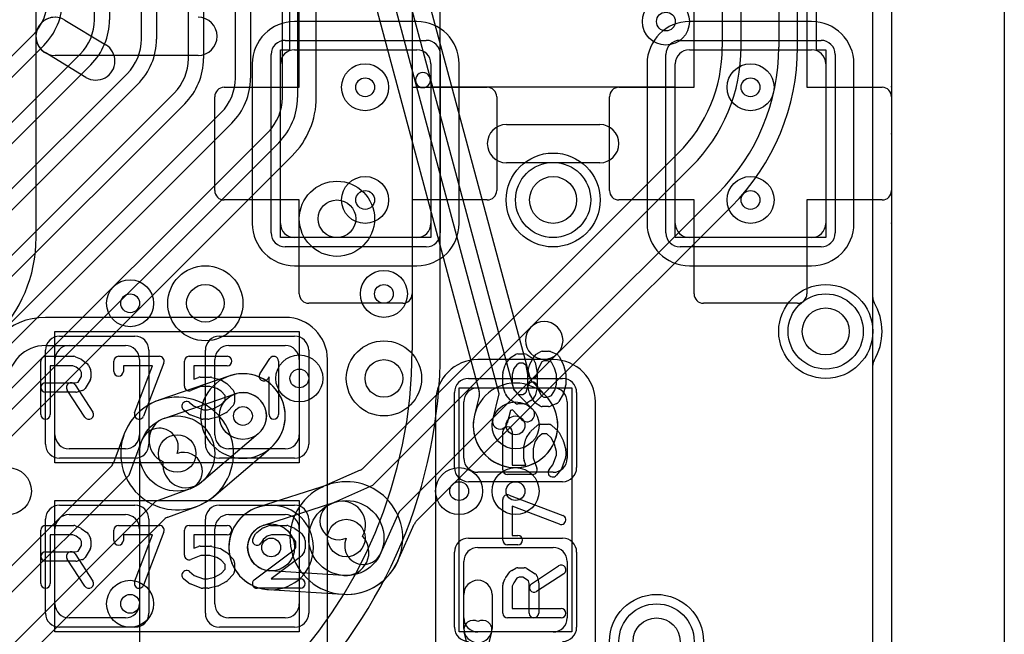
# Model space of a CAD drawing. Extents: x -0.9 to 20.9, y 0 to 28.
# Tile 18 of 44: x 14.8 to 20, y 2.6 to 5.9. Entities that reach past the tile are written whole.
import ezdxf

# ---------------------------------------------------------------- set-up
doc = ezdxf.new("R2010")
doc.units = 0
for name, color, linetype in [('1-2-via', 1, 'CONTINUOUS'), ('1-3-via', 1, 'CONTINUOUS'), ('3-4-bvh', 1, 'CONTINUOUS'), ('4-5-via', 1, 'CONTINUOUS'), ('5-6-via', 1, 'CONTINUOUS'), ('Hole', 1, 'CONTINUOUS'), ('L1', 3, 'CONTINUOUS'), ('L2', 3, 'CONTINUOUS'), ('L3', 3, 'CONTINUOUS'), ('L4', 3, 'CONTINUOUS'), ('L5', 7, 'CONTINUOUS'), ('L6', 7, 'CONTINUOUS'), ('MetalMask-A', 176, 'CONTINUOUS'), ('Outline', 7, 'CONTINUOUS'), ('PartsArea-A', 111, 'CONTINUOUS'), ('PartsSilk-A', 221, 'CONTINUOUS'), ('Resist-A', 2, 'CONTINUOUS'), ('Resist-B', 2, 'CONTINUOUS'), ('Silk-A', 140, 'CONTINUOUS')]:
    doc.layers.add(name, color=color, linetype=linetype)

msp = doc.modelspace()

# ---------------------------------------------------------------- linework, layer by layer
at = {"layer": '1-2-via'}
for centre in [(16.6, 5.55), (18.65, 5.55), (16.6, 4.95), (18.65, 4.95), (16.7, 4.45)]:
    msp.add_circle(centre, 0.05, dxfattribs=at)
at = {"layer": '1-3-via'}
for centre in [(15.95, 3.8), (17.4, 3.75), (16.1, 3.1)]:
    msp.add_circle(centre, 0.05, dxfattribs=at)
at = {"layer": '3-4-bvh'}
for centre in [(16.45, 4.85), (15.75, 4.4), (16.7, 4), (15.6, 3.6), (16.5, 3.15)]:
    msp.add_circle(centre, 0.1, dxfattribs=at)
at = {"layer": '4-5-via'}
for centre in [(18.2, 5.9), (15.35, 4.4), (16.25, 4), (17.4, 3.4), (15.35, 2.8)]:
    msp.add_circle(centre, 0.05, dxfattribs=at)
at = {"layer": '5-6-via'}
msp.add_circle((17.1, 3.4), 0.05, dxfattribs=at)
at = {"layer": 'Hole'}
for centre in [(17.6, 4.95), (19.05, 4.25), (18.15, 2.6)]:
    msp.add_circle(centre, 0.125, dxfattribs=at)
at = {"layer": 'L1'}
for p, q in [((19.4, 14.05003), (19.4, 1.00004)), ((16.25, 5.55), (16.25, 6.05003)), ((16.85, 6.05003), (16.85, 5.55)), ((18.35, 5.55), (18.35, 6.05003)), ((18.95, 6.05003), (18.95, 5.55)), ((16.875, 5.90004), (16.225, 5.90004)), ((18.975, 5.90004), (18.325, 5.90004)), ((16.225, 5.75), (16.875, 5.75)), ((18.325, 5.75), (18.975, 5.75)), ((15.99996, 5.675), (15.99996, 4.825)), ((16.15, 4.825), (16.15, 5.675)), ((16.95, 5.675), (16.95, 4.825)), ((17.10004, 4.825), (17.10004, 5.675)), ((18.09996, 5.675), (18.09996, 4.825)), ((18.25, 4.825), (18.25, 5.675)), ((19.05, 5.675), (19.05, 4.825)), ((19.20004, 4.825), (19.20004, 5.675)), ((15.8, 4.99997), (15.8, 5.50003)), ((15.84997, 5.55), (16.25, 5.55)), ((16.85, 5.55), (17.25003, 5.55)), ((17.3, 5.50003), (17.3, 4.99997)), ((17.9, 4.99997), (17.9, 5.50003)), ((17.94997, 5.55), (18.35, 5.55)), ((18.95, 5.55), (19.35003, 5.55)), ((19.4, 5.50003), (19.4, 4.99997)), ((16.25, 4.95), (15.84997, 4.95)), ((16.25, 4.44997), (16.25, 4.95)), ((17.25003, 4.95), (16.85, 4.95)), ((16.85, 4.95), (16.85, 4.44997)), ((18.35, 4.95), (17.94997, 4.95)), ((18.35, 4.44997), (18.35, 4.95)), ((19.35003, 4.95), (18.95, 4.95)), ((18.95, 4.95), (18.95, 4.44997)), ((16.875, 4.75), (16.225, 4.75)), ((18.975, 4.75), (18.325, 4.75)), ((16.225, 4.59996), (16.875, 4.59996)), ((18.325, 4.59996), (18.975, 4.59996)), ((16.80003, 4.4), (16.29997, 4.4)), ((18.90003, 4.4), (18.39997, 4.4)), ((16.175, 4.32504), (14.9, 4.32504)), ((14.9, 4.175), (15.32503, 4.175)), ((15.025, 4.175), (15.325, 4.175)), ((15.875, 4.175), (16.175, 4.175)), ((14.95, 3.7), (14.95, 4.1)), ((15.4, 4.10003), (15.4, 1.89997)), ((15.4, 4.1), (15.4, 3.7)), ((15.8, 3.7), (15.8, 4.1)), ((16.25, 4.1), (16.25, 3.7)), ((16.40004, 3.7), (16.40004, 4.1)), ((17.6, 4.10004), (17.2, 4.10004)), ((17.2, 3.95), (17.6, 3.95)), ((16.97496, 3.875), (16.97496, 2.30001)), ((17.125, 3.575), (17.125, 3.875)), ((17.675, 3.875), (17.675, 3.575)), ((17.82504, 2.35004), (17.82504, 3.875)), ((16.4, 2.30469), (16.4, 3.69531)), ((15.325, 3.625), (15.025, 3.625)), ((16.175, 3.625), (15.875, 3.625)), ((17.6, 3.5), (17.2, 3.5)), ((15.025, 3.275), (15.325, 3.275)), ((15.875, 3.275), (16.175, 3.275)), ((14.95, 2.8), (14.95, 3.2)), ((15.4, 3.2), (15.4, 2.8)), ((15.8, 2.8), (15.8, 3.2)), ((16.25, 3.2), (16.25, 2.8)), ((17.2, 3.1), (17.6, 3.1)), ((17.125, 2.725), (17.125, 3.025)), ((17.675, 3.025), (17.675, 2.725)), ((17.125, 2.66786), (17.125, 2.85)), ((17.275, 2.85), (17.275, 2.66786)), ((15.325, 2.725), (15.025, 2.725)), ((16.175, 2.725), (15.875, 2.725)), ((17.15, 2.55683), (17.12716, 2.65001)), ((17.6, 2.65), (17.2, 2.65)), ((17.27284, 2.65001), (17.25, 2.55683))]:
    msp.add_line(p, q, dxfattribs=at)
for centre, radius in [((16.6, 5.55), 0.125), ((18.65, 5.55), 0.125), ((17.6, 4.95), 0.25), ((16.6, 4.95), 0.125), ((18.65, 4.95), 0.125), ((16.7, 4.45), 0.125), ((19.05, 4.25), 0.25), ((15.95, 3.8), 0.125), ((17.4, 3.75), 0.125), ((16.1, 3.1), 0.125), ((18.15, 2.6), 0.25)]:
    msp.add_circle(centre, radius, dxfattribs=at)
for centre, radius, start, end in [((16.225, 5.675), 0.22504, 90, 180), ((16.875, 5.675), 0.22504, 0, 90), ((18.325, 5.675), 0.22504, 90, 180), ((18.975, 5.675), 0.22504, 0, 90), ((16.225, 5.675), 0.075, 90, 180), ((16.875, 5.675), 0.075, 0, 90), ((18.325, 5.675), 0.075, 90, 180), ((18.975, 5.675), 0.075, 0, 90), ((15.84997, 5.50003), 0.04997, 90, 180), ((17.25003, 5.50003), 0.04997, 0, 90), ((17.94997, 5.50003), 0.04997, 90, 180), ((19.35003, 5.50003), 0.04997, 0, 90), ((15.84997, 4.99997), 0.04997, 180, -90), ((17.25003, 4.99997), 0.04997, -90, 0), ((17.94997, 4.99997), 0.04997, 180, -90), ((19.35003, 4.99997), 0.04997, -90, 0), ((16.225, 4.825), 0.22504, 180, -90), ((16.225, 4.825), 0.075, 180, -90), ((16.875, 4.825), 0.22504, -90, 0), ((16.875, 4.825), 0.075, -90, 0), ((18.325, 4.825), 0.22504, 180, -90), ((18.325, 4.825), 0.075, 180, -90), ((18.975, 4.825), 0.22504, -90, 0), ((18.975, 4.825), 0.075, -90, 0), ((16.29997, 4.44997), 0.04997, 180, -90), ((16.80003, 4.44997), 0.04997, -90, 0), ((18.39997, 4.44997), 0.04997, 180, -90), ((18.90003, 4.44997), 0.04997, -90, 0), ((14.9, 3.975), 0.35004, 90, 180), ((16.175, 4.1), 0.22504, 0, 90), ((14.9, 3.975), 0.2, 90, 180), ((15.025, 4.1), 0.075, 90, 180), ((15.325, 4.1), 0.075, 0, 90), ((15.32503, 4.10003), 0.07497, 0, 90), ((15.875, 4.1), 0.075, 90, 180), ((16.175, 4.1), 0.075, 0, 90), ((17.2, 3.875), 0.22504, 90, 180), ((17.6, 3.875), 0.22504, 0, 90), ((17.2, 3.875), 0.075, 90, 180), ((17.6, 3.875), 0.075, 0, 90), ((15.025, 3.7), 0.075, 180, -90), ((15.325, 3.7), 0.075, -90, 0), ((15.875, 3.7), 0.075, 180, -90), ((16.175, 3.7), 0.075, -90, 0), ((16.44997, 3.69531), 0.04997, 179.02529, 180), ((16.175, 3.7), 0.22504, -0.97771, 0), ((17.2, 3.575), 0.075, 180, -90), ((17.6, 3.575), 0.075, -90, 0), ((15.025, 3.2), 0.075, 90, 180), ((15.325, 3.2), 0.075, 0, 90), ((15.875, 3.2), 0.075, 90, 180), ((16.175, 3.2), 0.075, 0, 90), ((17.2, 3.025), 0.075, 90, 180), ((17.6, 3.025), 0.075, 0, 90), ((17.2, 2.85), 0.075, 0, 180), ((15.025, 2.8), 0.075, 180, -90), ((15.325, 2.8), 0.075, -90, 0), ((15.875, 2.8), 0.075, 180, -90), ((16.175, 2.8), 0.075, -90, 0), ((17.2, 2.725), 0.075, 180, -90), ((17.6, 2.725), 0.075, -90, 0), ((17.17572, 2.66191), 0.05, 60.94873, -166.22674), ((17.22428, 2.66191), 0.05, -13.76942, 119.05127), ((17.2, 2.66786), 0.075, 180, 0)]:
    msp.add_arc(centre, radius, start, end, dxfattribs=at)
at = {"layer": 'L2'}
msp.add_line((19.39996, 14.55131), (19.39996, 1.00004), dxfattribs=at)
for centre, radius in [((16.6, 5.55), 0.125), ((18.65, 5.55), 0.125), ((17.6, 4.95), 0.25), ((16.6, 4.95), 0.125), ((18.65, 4.95), 0.125), ((16.7, 4.45), 0.125), ((19.05, 4.25), 0.25), ((15.95, 3.8), 0.125), ((17.4, 3.75), 0.125), ((14.7, 3.4), 0.125), ((16.1, 3.1), 0.125), ((18.15, 2.6), 0.25)]:
    msp.add_circle(centre, radius, dxfattribs=at)
for centre, start, end in [((15.95, 3.8), 90, -90), ((15.95, 3.8), -90, 90), ((17.4, 3.75), 90, -90), ((17.4, 3.75), -90, 90), ((16.1, 3.1), 90, -90), ((16.1, 3.1), -90, 90)]:
    msp.add_arc(centre, 0.22504, start, end, dxfattribs=at)
at = {"layer": 'L3'}
for p, q in [((19.3999, 10.65), (19.3999, 4)), ((16.16, 5.49552), (16.16, 8.08949)), ((16.24, 8.08949), (16.24, 5.49552)), ((15.91, 5.59912), (15.91, 7.96249)), ((15.99, 7.96249), (15.99, 5.59912)), ((15.66, 5.70272), (15.66, 7.83547)), ((15.74, 7.83547), (15.74, 5.70272)), ((15.41, 5.80632), (15.41, 7.70839)), ((15.49, 7.70839), (15.49, 5.80632)), ((15.16, 5.90992), (15.16, 7.58133)), ((15.24, 7.58133), (15.24, 5.90992)), ((17.47717, 4.0031), (16.59549, 7.29356)), ((16.86882, 5.57782), (16.42159, 7.24696)), ((16.49886, 7.26766), (16.9461, 5.59852)), ((16.60857, 6.1626), (17.2067, 3.93035)), ((16.34004, 5.49552), (16.34004, 6.09964)), ((14.12033, 5.11615), (14.83385, 5.82967)), ((14.89042, 5.7731), (14.1769, 5.05958)), ((13.72393, 4.36615), (15.08385, 5.72607)), ((15.14042, 5.6695), (13.7805, 4.30958)), ((13.82753, 4.11615), (15.33385, 5.62247)), ((15.39042, 5.5659), (13.8841, 4.05958)), ((17.31339, 3.91868), (16.86882, 5.57782)), ((16.9461, 5.59852), (17.39066, 3.93939)), ((13.93113, 3.86615), (15.58385, 5.51887)), ((15.64042, 5.4623), (13.9877, 3.80958)), ((14.03473, 3.61615), (15.83385, 5.41527)), ((15.89042, 5.3587), (14.0913, 3.55958)), ((14.13833, 3.36615), (16.08385, 5.31167)), ((16.14042, 5.2551), (14.1949, 3.30958)), ((14.26564, 3.23884), (16.21116, 5.18436)), ((15.87527, 4.01227), (15.50266, 3.88381)), ((17.56134, 3.90688), (17.4896, 3.98101)), ((19.3999, 4), (19.39995, 1.9)), ((17.39066, 3.93939), (17.48982, 3.83693)), ((15.53482, 3.78908), (15.90926, 3.91817)), ((17.2069, 3.90527), (17.18191, 3.80549)), ((17.27875, 3.78037), (17.31339, 3.91868)), ((17.37356, 3.82967), (17.35635, 3.76093)), ((17.38306, 3.83221), (17.37356, 3.82967)), ((17.43234, 3.78129), (17.38306, 3.83221)), ((16.03113, 3.7049), (15.72981, 3.44784)), ((15.79474, 3.37174), (16.09606, 3.6288)), ((16.40803, 3.4356), (16.03102, 3.31421)), ((16.06169, 3.21898), (16.4387, 3.34037)), ((16.48745, 2.9504), (16.09216, 2.97525)), ((16.08589, 2.8754), (16.48064, 2.85058))]:
    msp.add_line(p, q, dxfattribs=at)
for centre, radius in [((17.6, 4.95), 0.25), ((16.45, 4.85), 0.2), ((15.75, 4.4), 0.2), ((19.05, 4.25), 0.25), ((16.7, 4), 0.2), ((15.95, 3.8), 0.125), ((17.4, 3.75), 0.125), ((15.6, 3.6), 0.2), ((14.7, 3.4), 0.125), ((16.5, 3.15), 0.2), ((16.1, 3.1), 0.125), ((18.15, 2.6), 0.25)]:
    msp.add_circle(centre, radius, dxfattribs=at)
for centre, radius, start, end in [((14.65, 6.01352), 0.26, -45, 0), ((14.65, 6.01352), 0.34, -45, 0), ((14.9, 5.90992), 0.26, -45, 0), ((14.9, 5.90992), 0.34, -45, 0), ((15.15, 5.80632), 0.26, -45, 0), ((15.15, 5.80632), 0.34, -45, 0), ((15.4, 5.70272), 0.26, -45, 0), ((15.4, 5.70272), 0.34, -45, 0), ((16.90746, 5.58817), 0.04, 14.99508, -164.99989), ((15.65, 5.59912), 0.26, -45, 0), ((15.65, 5.59912), 0.34, -45, 0), ((16.90746, 5.58817), 0.04, -165.00492, 14.99985), ((15.9, 5.49552), 0.26, -45, 0), ((15.9, 5.49552), 0.34, -45, 0), ((15.89999, 5.49552), 0.44005, -44.99908, 0), ((15.85898, 4.05951), 0.04997, -70.97402, -70.66937), ((15.95, 3.8), 0.22504, -49.53071, 109.32705), ((17.52551, 4.01576), 0.04997, -165.32414, -135.94052), ((17.15843, 3.91742), 0.04997, -14.0724, 14.99567), ((15.6, 3.6), 0.30004, 109.51715, -50.04993), ((15.48307, 3.9299), 0.04997, -70.48809, -70.34309), ((15.57556, 3.67091), 0.22504, 109.02029, 109.6516), ((15.6, 3.6), 0.30004, 108.94462, 109.0195), ((15.48637, 3.93105), 0.04997, -71.05738, -70.97402), ((15.95, 3.8), 0.125, -49.53244, 109.02202), ((17.40001, 3.74999), 0.22504, 165.76184, 44.17542), ((17.59725, 3.94163), 0.04997, -135.94052, -135.82703), ((17.46108, 3.80911), 0.04, -135.93189, 44.05968), ((15.57556, 3.67091), 0.125, 109.02202, -114.13328), ((17.13344, 3.81763), 0.04997, -14.23645, -14.06127), ((17.31755, 3.77065), 0.04, 165.93596, -14.05986), ((15.64868, 3.54294), 0.125, 173.62033, -49.53207), ((16.47699, 3.22137), 0.22506, 107.18696, 107.84321), ((16.39572, 3.48411), 0.04997, -72.80876, -72.66376), ((16.5, 3.15), 0.30004, -93.68616, 107.3334), ((15.82475, 3.33168), 0.04997, 129.8041, 129.9509), ((15.64868, 3.54294), 0.22504, -50.19019, -49.53071), ((16.09999, 3.1), 0.22504, 107.8472, -93.59222), ((16.47701, 3.22139), 0.125, -28.99895, 107.84756), ((16.1, 3.1), 0.125, 107.84788, -93.59606), ((16.49529, 3.07515), 0.125, -93.59606, 43.24623), ((16.4775, 2.80071), 0.04997, 86.3171, 86.3972)]:
    msp.add_arc(centre, radius, start, end, dxfattribs=at)
at = {"layer": 'L4'}
for p, q in [((19.39996, 14.55131), (19.39996, 5.30373)), ((18.49995, 12.28939), (18.49996, 5.76421)), ((18.6, 5.76421), (18.6, 12.28579)), ((18.8, 12.28579), (18.8, 5.76421)), ((18.90004, 5.76421), (18.90004, 12.28579)), ((19.39982, 5.29999), (19.39995, 1.7)), ((18.26565, 5.19857), (16.58918, 3.52208)), ((17.48183, 4.27325), (18.3364, 5.12782)), ((18.47782, 4.9864), (17.62325, 4.13183)), ((16.87208, 3.23918), (18.54856, 4.91566)), ((16.64033, 3.43175), (17.48183, 4.27325)), ((17.62325, 4.13183), (16.78175, 3.29033)), ((15.31873, 3.70447), (15.26175, 3.55107)), ((15.34415, 3.48557), (15.41252, 3.66964)), ((15.25024, 3.53314), (13.45143, 1.73435)), ((16.57408, 3.51172), (16.37762, 3.42395)), ((14.44088, 2.5823), (15.34415, 3.48557)), ((15.66964, 3.41252), (15.48557, 3.34415)), ((16.41843, 3.33261), (16.64033, 3.43175)), ((15.48557, 3.34415), (14.5823, 2.44088)), ((15.55107, 3.26175), (15.70447, 3.31873)), ((13.73434, 1.45144), (15.53314, 3.25024)), ((16.78175, 3.29033), (16.68261, 3.06843)), ((16.77432, 3.02846), (16.86168, 3.22399)), ((16.86187, 3.22443), (16.86198, 3.22467)), ((16.77395, 3.02762), (16.77401, 3.02776))]:
    msp.add_line(p, q, dxfattribs=at)
for centre, radius in [((18.2, 5.9), 0.125), ((17.6, 4.95), 0.25), ((16.45, 4.85), 0.2), ((15.75, 4.4), 0.2), ((15.35, 4.4), 0.125), ((19.05, 4.25), 0.25), ((16.7, 4), 0.2), ((16.25, 4), 0.125), ((15.6, 3.6), 0.2), ((17.4, 3.4), 0.125), ((16.5, 3.15), 0.2), ((15.35, 2.8), 0.125), ((18.15, 2.6), 0.25)]:
    msp.add_circle(centre, radius, dxfattribs=at)
for centre, radius, start, end in [((17.7, 5.76423), 0.79996, -45.00051, -0.00143), ((17.7, 5.76422), 0.9, -45, -0.00064), ((17.7, 5.76422), 1.1, -45, -0.00052), ((17.69999, 5.76422), 1.20005, -44.99966, -0.00048), ((19.34999, 5.30373), 0.04997, -4.2923, 0), ((17.55254, 4.20254), 0.1, -45, 135), ((17.55254, 4.20254), 0.1, 135, -45), ((15.6, 3.6), 0.30004, -69.62387, 159.62387), ((15.50626, 3.63482), 0.1, -20.37766, 159.62314), ((15.63482, 3.50626), 0.1, -69.62234, 110.37686), ((15.21491, 3.56847), 0.04997, -45, -20.37889), ((16.55385, 3.55741), 0.04997, -66.11784, -45), ((16.5, 3.15), 0.30004, 114.41503, -24.41503), ((16.35532, 3.46871), 0.04997, -65.57882, -65.44028), ((16.45922, 3.24131), 0.20004, 114.07416, 114.55489), ((16.45922, 3.24131), 0.1, 114.07361, -65.9265), ((15.56847, 3.21491), 0.04997, 110.37889, 135), ((16.9073, 3.20361), 0.04997, 155.37861, 155.92807), ((16.90741, 3.20385), 0.04997, 135, 155.37861), ((16.59131, 3.10922), 0.1, 155.92639, -24.0735), ((16.81871, 3.00532), 0.04997, 155.44028, 155.57882), ((16.59131, 3.10922), 0.20004, -24.55489, -24.07416), ((16.81994, 3.00808), 0.04997, 155.92807, 156.80593)]:
    msp.add_arc(centre, radius, start, end, dxfattribs=at)
at = {"layer": 'L5'}
for p, q in [((19.39996, 14.55131), (19.39996, 5.55569)), ((19.39963, 5.54996), (19.39992, 1.85))]:
    msp.add_line(p, q, dxfattribs=at)
for centre, radius in [((18.2, 5.9), 0.125), ((17.6, 4.95), 0.25), ((15.35, 4.4), 0.125), ((19.05, 4.25), 0.25), ((16.25, 4), 0.125), ((17.1, 3.4), 0.125), ((17.4, 3.4), 0.125), ((15.35, 2.8), 0.125), ((18.15, 2.6), 0.25)]:
    msp.add_circle(centre, radius, dxfattribs=at)
msp.add_arc((19.34999, 5.55569), 0.04997, -6.58457, 0, dxfattribs=at)
at = {"layer": 'L6'}
for p, q in [((19.39996, 14.55131), (19.39996, 4.82748)), ((14.85, 4.75), (14.85, 9.25859)), ((16.99998, 4.15), (16.99997, 6.91909)), ((16.84994, 6.3), (16.84994, 4.15)), ((19.4, 4.82503), (19.4, 1))]:
    msp.add_line(p, q, dxfattribs=at)
for centre, radius in [((17.6, 4.95), 0.25), ((19.05, 4.25), 0.25), ((17.1, 3.4), 0.125), ((18.15, 2.6), 0.25)]:
    msp.add_circle(centre, radius, dxfattribs=at)
for centre, radius, start, end in [((19.32503, 4.82503), 0.07497, 0, 1.87274), ((14.1, 4.75), 0.75, -90, 0), ((14.34994, 4.15), 2.5, -90, 0), ((14.34994, 4.15), 2.65004, -90, 0)]:
    msp.add_arc(centre, radius, start, end, dxfattribs=at)
at = {"layer": 'MetalMask-A'}
for p, q in [((16.225, 5.75), (16.875, 5.75)), ((18.325, 5.75), (18.975, 5.75)), ((16.15, 4.825), (16.15, 5.675)), ((16.95, 5.675), (16.95, 4.825)), ((18.25, 4.825), (18.25, 5.675)), ((19.05, 5.675), (19.05, 4.825)), ((16.875, 4.75), (16.225, 4.75)), ((18.975, 4.75), (18.325, 4.75)), ((15.025, 4.175), (15.325, 4.175)), ((15.875, 4.175), (16.175, 4.175)), ((14.95, 3.7), (14.95, 4.1)), ((15.4, 4.1), (15.4, 3.7)), ((15.8, 3.7), (15.8, 4.1)), ((16.25, 4.1), (16.25, 3.7)), ((17.2, 3.95), (17.6, 3.95)), ((17.125, 3.575), (17.125, 3.875)), ((17.675, 3.875), (17.675, 3.575)), ((15.325, 3.625), (15.025, 3.625)), ((16.175, 3.625), (15.875, 3.625)), ((17.6, 3.5), (17.2, 3.5)), ((15.025, 3.275), (15.325, 3.275)), ((15.875, 3.275), (16.175, 3.275)), ((14.95, 2.8), (14.95, 3.2)), ((15.4, 3.2), (15.4, 2.8)), ((15.8, 2.8), (15.8, 3.2)), ((16.25, 3.2), (16.25, 2.8)), ((17.2, 3.1), (17.6, 3.1)), ((17.125, 2.725), (17.125, 3.025)), ((17.675, 3.025), (17.675, 2.725)), ((15.325, 2.725), (15.025, 2.725)), ((16.175, 2.725), (15.875, 2.725)), ((17.6, 2.65), (17.2, 2.65))]:
    msp.add_line(p, q, dxfattribs=at)
for centre, start, end in [((16.225, 5.675), 90, 180), ((16.875, 5.675), 0, 90), ((18.325, 5.675), 90, 180), ((18.975, 5.675), 0, 90), ((16.225, 4.825), 180, -90), ((16.875, 4.825), -90, 0), ((18.325, 4.825), 180, -90), ((18.975, 4.825), -90, 0), ((15.025, 4.1), 90, 180), ((15.325, 4.1), 0, 90), ((15.875, 4.1), 90, 180), ((16.175, 4.1), 0, 90), ((17.2, 3.875), 90, 180), ((17.6, 3.875), 0, 90), ((15.025, 3.7), 180, -90), ((15.325, 3.7), -90, 0), ((15.875, 3.7), 180, -90), ((16.175, 3.7), -90, 0), ((17.2, 3.575), 180, -90), ((17.6, 3.575), -90, 0), ((15.025, 3.2), 90, 180), ((15.325, 3.2), 0, 90), ((15.875, 3.2), 90, 180), ((16.175, 3.2), 0, 90), ((17.2, 3.025), 90, 180), ((17.6, 3.025), 0, 90), ((15.025, 2.8), 180, -90), ((15.325, 2.8), -90, 0), ((15.875, 2.8), 180, -90), ((16.175, 2.8), -90, 0), ((17.2, 2.725), 180, -90), ((17.6, 2.725), -90, 0)]:
    msp.add_arc(centre, 0.075, start, end, dxfattribs=at)
at = {"layer": 'Outline'}
msp.add_line((20, 15), (20, 1), dxfattribs=at)
at = {"layer": 'PartsArea-A'}
for p, q in [((19, 7.5), (19, 5.75)), ((16.2, 5.75), (16.2, 6.4)), ((16.15, 4.75), (16.15, 5.75)), ((16.15, 5.75), (16.2, 5.75)), ((19, 5.75), (19.05, 5.75)), ((19.05, 5.75), (19.05, 4.75)), ((18.25, 5.55), (16.95, 5.55)), ((16.95, 5.55), (16.95, 4.75)), ((18.25, 4.75), (18.25, 5.55)), ((16.95, 4.75), (16.15, 4.75)), ((19.05, 4.75), (18.25, 4.75)), ((14.95, 3.55), (14.95, 4.25)), ((14.95, 4.25), (16.25, 4.25)), ((16.25, 4.25), (16.25, 3.55)), ((17.1, 2.65), (17.1, 3.95)), ((17.1, 3.95), (17.7, 3.95)), ((17.7, 3.95), (17.7, 2.65)), ((16.25, 3.55), (14.95, 3.55)), ((14.95, 2.65), (14.95, 3.35)), ((14.95, 3.35), (16.25, 3.35)), ((16.25, 3.35), (16.25, 2.65)), ((16.25, 2.65), (14.95, 2.65)), ((17.7, 2.65), (17.1, 2.65))]:
    msp.add_line(p, q, dxfattribs=at)
at = {"layer": 'PartsSilk-A'}
for p, q in [((19.3, 0.05), (19.3, 14.45)), ((20, 14.45), (20, 0.05)), ((15.00292, 5.90827), (15.22027, 5.77686)), ((15.11513, 5.60298), (14.89778, 5.73439)), ((15.71108, 5.71973), (14.95035, 5.71973)), ((17.3516, 5.3516), (17.8484, 5.3516)), ((17.8484, 5.1484), (17.3516, 5.1484)), ((17.50713, 4.12676), (17.52935, 4.14064)), ((17.54259, 4.14444), (17.57593, 4.14444)), ((17.58554, 4.14252), (17.61887, 4.12864)), ((14.875, 3.80741), (14.875, 4.09259)), ((14.9, 4.11759), (15.05, 4.11759)), ((15.06015, 4.11544), (15.08515, 4.10433)), ((15.0897, 4.1017), (15.12026, 4.07948)), ((15.26389, 4.03704), (15.26389, 4.09259)), ((15.28889, 4.11759), (15.50556, 4.11759)), ((15.63889, 3.95926), (15.63889, 4.09259)), ((15.66389, 4.11759), (15.86667, 4.11759)), ((16.04013, 4.0247), (16.09291, 4.10618)), ((16.13889, 4.09259), (16.13889, 3.80741)), ((17.349, 4.07951), (17.37122, 4.10729)), ((17.37749, 4.11287), (17.39971, 4.12676)), ((17.41296, 4.13056), (17.4463, 4.13056)), ((17.45955, 4.12676), (17.48177, 4.11287)), ((17.47609, 4.07565), (17.49831, 4.11732)), ((17.4862, 4.10935), (17.49731, 4.09824)), ((17.50414, 4.08546), (17.51525, 4.0299)), ((17.53928, 4.0879), (17.52156, 4.05467)), ((17.54976, 4.09444), (17.53928, 4.0879)), ((17.57093, 4.09444), (17.54976, 4.09444)), ((17.5914, 4.08592), (17.57093, 4.09444)), ((17.60817, 4.05447), (17.5914, 4.08592)), ((17.63132, 4.11732), (17.65354, 4.07565)), ((15.0447, 4.06759), (14.925, 4.06759)), ((14.925, 4.06759), (14.925, 3.80741)), ((15.06243, 4.05971), (15.0447, 4.06759)), ((15.08593, 4.04263), (15.06243, 4.05971)), ((15.09167, 4.03114), (15.08593, 4.04263)), ((15.12792, 4.07044), (15.13903, 4.04822)), ((15.14167, 4.03704), (15.14167, 4.0037)), ((15.46932, 4.06759), (15.31389, 4.06759)), ((15.31389, 4.06759), (15.31389, 4.03704)), ((15.37385, 3.81629), (15.46932, 4.06759)), ((15.52893, 4.08371), (15.42059, 3.79853)), ((15.86667, 4.06759), (15.68889, 4.06759)), ((15.68889, 4.06759), (15.68889, 3.99554)), ((17.33337, 4.03187), (17.34448, 4.07076)), ((17.39118, 4.0522), (17.38241, 4.0215)), ((17.4076, 4.07273), (17.39118, 4.0522)), ((17.42013, 4.08056), (17.4076, 4.07273)), ((17.43913, 4.08056), (17.42013, 4.08056)), ((17.45285, 4.07198), (17.43913, 4.08056)), ((17.4566, 4.06824), (17.45285, 4.07198)), ((17.46623, 4.0201), (17.4566, 4.06824)), ((17.46574, 3.95884), (17.46574, 4.03611)), ((17.46658, 4.04255), (17.47399, 4.07033)), ((17.52156, 4.05467), (17.51574, 4.03283)), ((17.61759, 4.0215), (17.60817, 4.05447)), ((17.65552, 4.07076), (17.66663, 4.03187)), ((15.05783, 3.97685), (15.07292, 3.98087)), ((15.07292, 3.98087), (15.09167, 4.01087)), ((15.09167, 4.01087), (15.09167, 4.03114)), ((15.13787, 3.99045), (15.11009, 3.94601)), ((15.68889, 3.99554), (15.71332, 4.00484)), ((15.72222, 4.00648), (15.77778, 4.00648)), ((15.78384, 4.00573), (15.82828, 3.99462)), ((15.83609, 3.99117), (15.86387, 3.97265)), ((16.08889, 4.00801), (16.08209, 3.99752)), ((16.08889, 3.80741), (16.08889, 4.00801)), ((17.33241, 3.96667), (17.33241, 4.025)), ((17.38241, 4.0215), (17.38241, 3.97017)), ((17.51574, 4.03283), (17.51574, 3.95556)), ((17.61759, 3.97017), (17.61759, 4.0215)), ((17.66759, 4.025), (17.66759, 3.96667)), ((14.9, 3.97685), (15.05783, 3.97685)), ((15.10964, 3.79373), (15.01519, 3.93817)), ((15.05703, 3.96553), (15.15148, 3.82109)), ((15.09533, 3.9351), (15.06755, 3.92769)), ((15.72682, 3.95648), (15.67279, 3.9359)), ((15.7747, 3.95648), (15.72682, 3.95648)), ((15.81196, 3.94717), (15.7747, 3.95648)), ((15.83362, 3.93273), (15.81196, 3.94717)), ((15.85556, 3.90879), (15.83362, 3.93273)), ((15.86843, 3.96875), (15.89899, 3.93542)), ((17.34448, 3.92091), (17.33337, 3.9598)), ((17.38241, 3.97017), (17.39099, 3.94013)), ((17.39099, 3.94013), (17.40704, 3.92207)), ((17.4572, 3.92682), (17.46574, 3.95884)), ((17.47399, 3.92134), (17.46658, 3.94912)), ((17.5149, 3.94912), (17.50379, 3.90745)), ((17.5149, 3.962), (17.52147, 3.93736)), ((17.52147, 3.93736), (17.53896, 3.90675)), ((17.59178, 3.90869), (17.60827, 3.93756)), ((17.60827, 3.93756), (17.61759, 3.97017)), ((17.66663, 3.9598), (17.65552, 3.92091)), ((15.06111, 3.92685), (14.9, 3.92685)), ((15.83446, 3.86079), (15.85556, 3.8838)), ((15.85556, 3.8838), (15.85556, 3.90879)), ((15.90556, 3.91852), (15.90556, 3.87407)), ((17.37205, 3.88617), (17.34983, 3.91117)), ((17.39971, 3.86769), (17.37749, 3.88158)), ((17.40704, 3.92207), (17.42013, 3.91389)), ((17.42013, 3.91389), (17.43913, 3.91389)), ((17.43913, 3.91389), (17.45285, 3.92247)), ((17.45285, 3.92247), (17.4572, 3.92682)), ((17.48177, 3.88158), (17.45955, 3.86769)), ((17.49866, 3.87649), (17.47644, 3.91538)), ((17.49731, 3.89621), (17.4862, 3.8851)), ((17.53896, 3.90675), (17.54976, 3.9)), ((17.54976, 3.9), (17.57093, 3.9)), ((17.57093, 3.9), (17.59178, 3.90869)), ((17.65319, 3.91538), (17.63097, 3.87649)), ((15.66216, 3.81011), (15.63438, 3.83233)), ((15.66562, 3.87137), (15.69034, 3.8516)), ((15.69034, 3.8516), (15.74071, 3.83241)), ((15.74071, 3.83241), (15.76081, 3.83241)), ((15.76081, 3.83241), (15.79928, 3.84203)), ((15.79928, 3.84203), (15.83446, 3.86079)), ((15.89899, 3.85717), (15.86843, 3.82384)), ((17.4463, 3.86389), (17.41296, 3.86389)), ((17.52934, 3.8538), (17.50712, 3.86769)), ((17.57593, 3.85), (17.54259, 3.85)), ((17.61888, 3.86581), (17.58555, 3.85192)), ((15.72721, 3.78405), (15.66888, 3.80627)), ((15.76389, 3.78241), (15.73611, 3.78241)), ((15.81439, 3.79427), (15.76995, 3.78316)), ((15.86176, 3.81868), (15.82009, 3.79646)), ((17.48125, 3.71843), (17.51458, 3.74899)), ((17.53148, 3.75556), (17.57593, 3.75556)), ((17.59283, 3.74899), (17.62616, 3.71843)), ((17.33241, 3.51389), (17.33241, 3.71667)), ((17.38241, 3.71667), (17.38241, 3.53889)), ((17.44427, 3.63384), (17.45538, 3.67828)), ((17.45883, 3.68609), (17.47735, 3.71387)), ((17.51727, 3.68362), (17.50283, 3.66196)), ((17.54121, 3.70556), (17.51727, 3.68362)), ((17.5662, 3.70556), (17.54121, 3.70556)), ((17.58921, 3.68446), (17.5662, 3.70556)), ((17.60797, 3.64928), (17.58921, 3.68446)), ((17.63132, 3.71176), (17.65354, 3.67009)), ((17.44352, 3.57222), (17.44352, 3.62778)), ((17.50283, 3.66196), (17.49352, 3.6247)), ((17.49352, 3.6247), (17.49352, 3.57682)), ((17.61759, 3.61081), (17.60797, 3.64928)), ((17.65573, 3.66439), (17.66684, 3.61995)), ((17.66759, 3.61389), (17.66759, 3.58611)), ((17.45446, 3.53889), (17.44516, 3.56332)), ((17.49352, 3.57682), (17.5141, 3.52279)), ((17.5984, 3.54034), (17.61759, 3.59071)), ((17.61759, 3.59071), (17.61759, 3.61081)), ((17.66595, 3.57721), (17.64373, 3.51888)), ((17.38241, 3.53889), (17.45446, 3.53889)), ((17.57863, 3.51562), (17.5984, 3.54034)), ((17.63989, 3.51216), (17.61767, 3.48438)), ((17.49074, 3.48889), (17.35741, 3.48889)), ((17.33241, 3.13889), (17.33241, 3.35556)), ((17.36629, 3.37893), (17.65147, 3.27059)), ((17.63371, 3.22385), (17.38241, 3.31932)), ((17.38241, 3.31932), (17.38241, 3.16389)), ((14.9, 3.21759), (15.05, 3.21759)), ((15.06015, 3.21544), (15.08515, 3.20433)), ((15.0897, 3.2017), (15.12026, 3.17948)), ((15.28889, 3.21759), (15.50556, 3.21759)), ((15.66389, 3.21759), (15.86667, 3.21759)), ((16.02327, 3.17878), (16.05105, 3.201)), ((16.05813, 3.20497), (16.08868, 3.21608)), ((16.09722, 3.21759), (16.18333, 3.21759)), ((16.19261, 3.2158), (16.22039, 3.20469)), ((16.22581, 3.2017), (16.25637, 3.17948)), ((14.875, 2.90741), (14.875, 3.19259)), ((15.0447, 3.16759), (14.925, 3.16759)), ((14.925, 3.16759), (14.925, 2.90741)), ((15.06243, 3.15971), (15.0447, 3.16759)), ((15.08593, 3.14263), (15.06243, 3.15971)), ((15.09167, 3.13114), (15.08593, 3.14263)), ((15.12792, 3.17044), (15.13903, 3.14822)), ((15.26389, 3.13704), (15.26389, 3.19259)), ((15.46932, 3.16759), (15.31389, 3.16759)), ((15.31389, 3.16759), (15.31389, 3.13704)), ((15.37385, 2.91629), (15.46932, 3.16759)), ((15.52893, 3.18371), (15.42059, 2.89853)), ((15.63889, 3.05926), (15.63889, 3.19259)), ((15.86667, 3.16759), (15.68889, 3.16759)), ((15.68889, 3.16759), (15.68889, 3.09554)), ((16.0038, 3.15029), (16.01769, 3.17251)), ((16.07908, 3.15939), (16.05783, 3.1424)), ((16.10162, 3.16759), (16.07908, 3.15939)), ((16.17852, 3.16759), (16.10162, 3.16759)), ((16.19893, 3.15943), (16.17852, 3.16759)), ((16.22304, 3.14189), (16.19893, 3.15943)), ((16.26287, 3.17251), (16.27676, 3.15029)), ((17.38241, 3.16389), (17.41296, 3.16389)), ((15.07292, 3.08087), (15.09167, 3.11087)), ((15.09167, 3.11087), (15.09167, 3.13114)), ((15.13787, 3.09045), (15.11009, 3.04601)), ((15.14167, 3.13704), (15.14167, 3.1037)), ((15.68889, 3.09554), (15.71332, 3.10484)), ((15.72222, 3.10648), (15.77778, 3.10648)), ((15.78384, 3.10573), (15.82828, 3.09462)), ((15.83609, 3.09117), (15.86387, 3.07265)), ((16.05783, 3.1424), (16.0462, 3.12379)), ((16.22293, 3.08756), (16.23056, 3.09976)), ((16.23056, 3.12987), (16.22304, 3.14189)), ((16.23056, 3.09976), (16.23056, 3.12987)), ((16.28056, 3.13704), (16.28056, 3.09259)), ((17.41296, 3.11389), (17.35741, 3.11389)), ((14.9, 3.07685), (15.05783, 3.07685)), ((15.10964, 2.89373), (15.01519, 3.03817)), ((15.05703, 3.06553), (15.15148, 2.92109)), ((15.05783, 3.07685), (15.07292, 3.08087)), ((15.72682, 3.05648), (15.67279, 3.0359)), ((15.7747, 3.05648), (15.72682, 3.05648)), ((15.81196, 3.04717), (15.7747, 3.05648)), ((15.83362, 3.03273), (15.81196, 3.04717)), ((15.86843, 3.06875), (15.89899, 3.03542)), ((16.00997, 2.92739), (16.22293, 3.08756)), ((16.2567, 3.05039), (16.09983, 2.93241)), ((16.27676, 3.07934), (16.26287, 3.05712)), ((15.06111, 3.02685), (14.9, 3.02685)), ((15.09533, 3.0351), (15.06755, 3.02769)), ((15.85556, 3.00879), (15.83362, 3.03273)), ((15.85556, 2.9838), (15.85556, 3.00879)), ((15.90556, 3.01852), (15.90556, 2.97407)), ((17.37956, 2.97792), (17.40178, 2.98903)), ((17.41296, 2.99167), (17.4463, 2.99167)), ((17.45955, 2.98787), (17.50399, 2.96009)), ((17.48447, 2.90703), (17.62891, 3.00148)), ((15.66562, 2.97137), (15.69034, 2.9516)), ((15.69034, 2.9516), (15.74071, 2.93241)), ((15.76081, 2.93241), (15.79928, 2.94203)), ((15.79928, 2.94203), (15.83446, 2.96079)), ((15.83446, 2.96079), (15.85556, 2.9838)), ((15.89899, 2.95717), (15.86843, 2.92384)), ((17.33456, 2.91015), (17.34567, 2.93515)), ((17.3483, 2.9397), (17.37052, 2.97026)), ((17.40737, 2.93593), (17.39029, 2.91243)), ((17.41886, 2.94167), (17.40737, 2.93593)), ((17.43913, 2.94167), (17.41886, 2.94167)), ((17.46913, 2.92292), (17.43913, 2.94167)), ((17.65627, 2.95964), (17.51183, 2.86519)), ((17.5149, 2.94533), (17.52231, 2.91755)), ((15.66216, 2.91011), (15.63438, 2.93233)), ((15.72721, 2.88405), (15.66888, 2.90627)), ((15.76389, 2.88241), (15.73611, 2.88241)), ((15.74071, 2.93241), (15.76081, 2.93241)), ((15.81439, 2.89427), (15.76995, 2.88316)), ((15.86176, 2.91868), (15.82009, 2.89646)), ((16.25556, 2.88241), (16.025, 2.88241)), ((16.09983, 2.93241), (16.25556, 2.93241)), ((17.33241, 2.75), (17.33241, 2.9)), ((17.39029, 2.91243), (17.38241, 2.8947)), ((17.38241, 2.8947), (17.38241, 2.775)), ((17.47315, 2.90783), (17.46913, 2.92292)), ((17.47315, 2.75), (17.47315, 2.90783)), ((17.52315, 2.91111), (17.52315, 2.75)), ((17.64259, 2.725), (17.35741, 2.725)), ((17.38241, 2.775), (17.64259, 2.775))]:
    msp.add_line(p, q, dxfattribs=at)
for centre, radius, start, end in [((14.95035, 5.82133), 0.1016, 58.83991, -121.1572), ((14.95035, 5.82133), 0.1016, 90, -90), ((15.71108, 5.82133), 0.1016, -90, 90), ((15.1677, 5.68992), 0.1016, -121.16009, 58.8428), ((17.3516, 5.25), 0.1016, 90, -90), ((17.8484, 5.25), 0.1016, -90, 90), ((17.54259, 4.11944), 0.025, 90, 121.99147), ((17.57593, 4.11944), 0.025, 67.39424, 90), ((14.9, 4.09259), 0.025, 90, 180), ((15.05, 4.09259), 0.025, 66.04914, 90), ((15.075, 4.08148), 0.025, 53.98274, 66.03964), ((15.28889, 4.09259), 0.025, 90, 180), ((15.50556, 4.09259), 0.025, -20.80551, 90), ((15.66389, 4.09259), 0.025, 90, 180), ((15.86667, 4.09259), 0.025, -90, 90), ((16.11389, 4.09259), 0.025, 0, 147.06619), ((17.39074, 4.09167), 0.025, 122.00538, 141.33303), ((17.41296, 4.10556), 0.025, 90, 122.00538), ((17.4463, 4.10556), 0.025, 57.99462, 90), ((17.46852, 4.09167), 0.025, 45, 57.99462), ((17.47963, 4.08056), 0.025, 11.30544, 45), ((17.52037, 4.10556), 0.025, 121.98594, 151.93179), ((17.60926, 4.10556), 0.025, 28.0617, 67.39112), ((15.10556, 4.05926), 0.025, 26.56505, 53.97932), ((15.11667, 4.03704), 0.025, 0, 26.56505), ((15.28889, 4.03704), 0.025, 180, 0), ((17.36852, 4.06389), 0.025, 141.33303, 164.05146), ((17.49074, 4.03611), 0.025, 165.07449, 180), ((17.49815, 4.06389), 0.025, 151.9383, 165.06473), ((17.63148, 4.06389), 0.025, 15.94854, 28.0682), ((15.11667, 4.0037), 0.025, -32.00538, 0), ((15.72222, 3.98148), 0.025, 90, 110.85364), ((15.77778, 3.98148), 0.025, 75.96932, 90), ((15.82222, 3.97037), 0.025, 56.30358, 75.96376), ((16.06111, 4.01111), 0.025, 147.06646, -32.93381), ((17.35741, 4.025), 0.025, 164.05146, 180), ((17.49074, 3.95556), 0.025, 14.92551, -165.06473), ((17.49074, 4.025), 0.025, -168.69456, 11.30795), ((17.64259, 4.025), 0.025, 0, 15.94345), ((14.9, 3.95185), 0.025, 90, -90), ((15.03611, 3.95185), 0.025, 33.18146, -146.81914), ((15.08889, 3.95926), 0.025, -75.07449, -32.01002), ((15.66389, 3.95926), 0.025, 180, -69.1435), ((15.85, 3.95185), 0.025, 42.5203, 56.30993), ((15.88056, 3.91852), 0.025, 0, 42.51745), ((17.35741, 3.96667), 0.025, 180, -164.05146), ((17.49074, 3.95556), 0.025, -14.92551, 0), ((17.64259, 3.96667), 0.025, -15.94854, 0), ((15.06111, 3.95185), 0.025, -90, -75.06473), ((15.65, 3.85185), 0.025, 51.33303, -128.65478), ((17.36852, 3.92778), 0.025, -164.05146, -138.37217), ((17.39074, 3.90278), 0.025, -138.37217, -122.00538), ((17.49815, 3.92778), 0.025, -165.07449, -150.25829), ((17.46852, 3.90278), 0.025, -57.99462, -45), ((17.47963, 3.91389), 0.025, -45, -14.92551), ((17.52037, 3.88889), 0.025, -150.26649, -122.01002), ((17.60926, 3.88889), 0.025, -67.37309, -29.74171), ((17.63148, 3.92778), 0.025, -29.73351, -15.94345), ((15.85, 3.84074), 0.025, -61.9383, -42.51745), ((15.88056, 3.87407), 0.025, -42.5203, 0), ((17.41296, 3.88889), 0.025, -122.00538, -90), ((17.4463, 3.88889), 0.025, -90, -57.99462), ((17.54259, 3.875), 0.025, -122.00538, -90), ((17.57593, 3.875), 0.025, -90, -67.37647), ((14.9, 3.80741), 0.025, 180, 0), ((15.13056, 3.80741), 0.025, -146.81854, 33.18086), ((15.39722, 3.80741), 0.025, 159.19449, -20.80181), ((15.67778, 3.82963), 0.025, -128.66697, -110.85364), ((15.73611, 3.80741), 0.025, -110.8565, -90), ((15.76389, 3.80741), 0.025, -90, -75.96376), ((15.80833, 3.81852), 0.025, -75.96932, -61.9318), ((16.11389, 3.80741), 0.025, 180, 0), ((17.35741, 3.71667), 0.025, 0, 180), ((17.53148, 3.73056), 0.025, 90, 132.51745), ((17.57593, 3.73056), 0.025, 47.4797, 90), ((17.47963, 3.67222), 0.025, 146.30358, 165.96376), ((17.49815, 3.7), 0.025, 132.5203, 146.30993), ((17.60926, 3.7), 0.025, 28.0617, 47.48255), ((17.63148, 3.65833), 0.025, 14.03068, 28.0682), ((17.46852, 3.62778), 0.025, 165.96932, 180), ((17.64259, 3.61389), 0.025, 0, 14.03624), ((17.46852, 3.57222), 0.025, 180, -159.14636), ((17.64259, 3.58611), 0.025, -20.8565, 0), ((17.35741, 3.51389), 0.025, 180, -90), ((17.49074, 3.51389), 0.025, -90, 20.8565), ((17.59815, 3.5), 0.025, 141.33303, -38.65478), ((17.62037, 3.52778), 0.025, -38.66697, -20.85364), ((17.35741, 3.35556), 0.025, 69.19449, 180), ((17.64259, 3.24722), 0.025, -110.80551, 69.19819), ((14.9, 3.19259), 0.025, 90, 180), ((15.05, 3.19259), 0.025, 66.04914, 90), ((15.075, 3.18148), 0.025, 53.98274, 66.03964), ((15.28889, 3.19259), 0.025, 90, 180), ((15.50556, 3.19259), 0.025, -20.80551, 90), ((15.66389, 3.19259), 0.025, 90, 180), ((15.86667, 3.19259), 0.025, -90, 90), ((16.06667, 3.18148), 0.025, 109.97919, 128.65478), ((16.09722, 3.19259), 0.025, 90, 109.98461), ((16.18333, 3.19259), 0.025, 68.2071, 90), ((16.21111, 3.18148), 0.025, 53.98274, 68.20215), ((15.10556, 3.15926), 0.025, 26.56505, 53.97932), ((15.11667, 3.13704), 0.025, 0, 26.56505), ((16.025, 3.13704), 0.025, 147.99462, -32.01002), ((16.03889, 3.15926), 0.025, 128.66697, 147.98998), ((16.24167, 3.15926), 0.025, 32.00538, 53.97932), ((16.25556, 3.13704), 0.025, 0, 32.01002), ((17.41296, 3.13889), 0.025, -90, 90), ((15.11667, 3.1037), 0.025, -32.00538, 0), ((15.28889, 3.13704), 0.025, 180, 0), ((15.72222, 3.08148), 0.025, 90, 110.85364), ((15.77778, 3.08148), 0.025, 75.96932, 90), ((15.82222, 3.07037), 0.025, 56.30358, 75.96376), ((16.25556, 3.09259), 0.025, -32.00538, 0), ((17.35741, 3.13889), 0.025, 180, -90), ((14.9, 3.05185), 0.025, 90, -90), ((15.03611, 3.05185), 0.025, 33.18146, -146.81914), ((15.08889, 3.05926), 0.025, -75.07449, -32.01002), ((15.66389, 3.05926), 0.025, 180, -69.1435), ((15.85, 3.05185), 0.025, 42.5203, 56.30993), ((16.24167, 3.07037), 0.025, -53.0476, -32.01002), ((15.06111, 3.05185), 0.025, -90, -75.06473), ((15.88056, 3.01852), 0.025, 0, 42.51745), ((17.41296, 2.96667), 0.025, 90, 116.56505), ((17.4463, 2.96667), 0.025, 57.99462, 90), ((17.64259, 2.98056), 0.025, -56.81854, 123.18086), ((15.65, 2.95185), 0.025, 51.33303, -128.65478), ((15.88056, 2.97407), 0.025, -42.5203, 0), ((17.36852, 2.925), 0.025, 143.98274, 156.03964), ((17.39074, 2.95556), 0.025, 116.56505, 143.97932), ((17.49074, 2.93889), 0.025, 14.92551, 57.98998), ((14.9, 2.90741), 0.025, 180, 0), ((15.13056, 2.90741), 0.025, -146.81854, 33.18086), ((15.39722, 2.90741), 0.025, 159.19449, -20.80181), ((15.67778, 2.92963), 0.025, -128.66697, -110.85364), ((15.73611, 2.90741), 0.025, -110.8565, -90), ((15.76389, 2.90741), 0.025, -90, -75.96376), ((15.80833, 2.91852), 0.025, -75.96932, -61.9318), ((15.85, 2.94074), 0.025, -61.9383, -42.51745), ((16.025, 2.90741), 0.025, 126.9524, -90), ((16.25556, 2.90741), 0.025, -90, 90), ((17.35741, 2.9), 0.025, 156.04915, 180), ((17.49815, 2.88611), 0.025, 123.18146, -56.81914), ((17.49815, 2.91111), 0.025, 0, 14.93527), ((17.35741, 2.75), 0.025, 180, -90), ((17.49815, 2.75), 0.025, 180, 0), ((17.64259, 2.75), 0.025, -90, 90)]:
    msp.add_arc(centre, radius, start, end, dxfattribs=at)
at = {"layer": 'Resist-A'}
for p, q in [((16.175, 5.8), (16.925, 5.8)), ((18.275, 5.8), (19.025, 5.8)), ((16.1, 4.775), (16.1, 5.725)), ((17, 5.725), (17, 4.775)), ((18.2, 4.775), (18.2, 5.725)), ((19.1, 5.725), (19.1, 4.775)), ((16.925, 4.7), (16.175, 4.7)), ((19.025, 4.7), (18.275, 4.7)), ((14.975, 4.225), (15.375, 4.225)), ((15.825, 4.225), (16.225, 4.225)), ((14.9, 3.65), (14.9, 4.15)), ((15.45, 4.15), (15.45, 3.65)), ((15.75, 3.65), (15.75, 4.15)), ((16.3, 4.15), (16.3, 3.65)), ((17.15, 4), (17.65, 4)), ((17.075, 3.525), (17.075, 3.925)), ((17.725, 3.925), (17.725, 3.525)), ((15.375, 3.575), (14.975, 3.575)), ((16.225, 3.575), (15.825, 3.575)), ((17.65, 3.45), (17.15, 3.45)), ((14.975, 3.325), (15.375, 3.325)), ((15.825, 3.325), (16.225, 3.325)), ((14.9, 2.75), (14.9, 3.25)), ((15.45, 3.25), (15.45, 2.75)), ((15.75, 2.75), (15.75, 3.25)), ((16.3, 3.25), (16.3, 2.75)), ((17.15, 3.15), (17.65, 3.15)), ((17.075, 2.675), (17.075, 3.075)), ((17.725, 3.075), (17.725, 2.675)), ((15.375, 2.675), (14.975, 2.675)), ((16.225, 2.675), (15.825, 2.675))]:
    msp.add_line(p, q, dxfattribs=at)
for centre in [(17.6, 4.95), (19.05, 4.25), (18.15, 2.6)]:
    msp.add_circle(centre, 0.2, dxfattribs=at)
for centre, start, end in [((16.175, 5.725), 90, 180), ((16.925, 5.725), 0, 90), ((18.275, 5.725), 90, 180), ((19.025, 5.725), 0, 90), ((16.175, 4.775), 180, -90), ((16.925, 4.775), -90, 0), ((18.275, 4.775), 180, -90), ((19.025, 4.775), -90, 0), ((14.975, 4.15), 90, 180), ((15.375, 4.15), 0, 90), ((15.825, 4.15), 90, 180), ((16.225, 4.15), 0, 90), ((17.15, 3.925), 90, 180), ((17.65, 3.925), 0, 90), ((14.975, 3.65), 180, -90), ((15.375, 3.65), -90, 0), ((15.825, 3.65), 180, -90), ((16.225, 3.65), -90, 0), ((17.15, 3.525), 180, -90), ((17.65, 3.525), -90, 0), ((14.975, 3.25), 90, 180), ((15.375, 3.25), 0, 90), ((15.825, 3.25), 90, 180), ((16.225, 3.25), 0, 90), ((17.15, 3.075), 90, 180), ((17.65, 3.075), 0, 90), ((14.975, 2.75), 180, -90), ((15.375, 2.75), -90, 0), ((15.825, 2.75), 180, -90), ((16.225, 2.75), -90, 0), ((17.15, 2.675), 180, -90), ((17.65, 2.675), -90, 0)]:
    msp.add_arc(centre, 0.075, start, end, dxfattribs=at)
at = {"layer": 'Resist-B'}
for centre in [(17.6, 4.95), (19.05, 4.25), (18.15, 2.6)]:
    msp.add_circle(centre, 0.2, dxfattribs=at)
at = {"layer": 'Silk-A'}
for p, q in [((20, 14.45), (20, 0.05)), ((19.3, 4.43028), (19.3, 13.81972)), ((15.00292, 5.90827), (15.22027, 5.77686)), ((15.11513, 5.60298), (14.89778, 5.73439)), ((15.71108, 5.71973), (14.95035, 5.71973)), ((19.3, 1.13028), (19.3, 4.06972))]:
    msp.add_line(p, q, dxfattribs=at)
for centre, radius, start, end in [((14.95035, 5.82133), 0.1016, 58.83991, -121.1572), ((14.95035, 5.82133), 0.1016, 90, -90), ((15.71108, 5.82133), 0.1016, -90, 90), ((15.1677, 5.68992), 0.1016, -121.16009, 58.8428), ((19.35, 4.43028), 0.05, 180, -149.00284), ((19.05, 4.25), 0.3, -31.00404, 31.00404), ((19.35, 4.06972), 0.05, 149.00284, 180)]:
    msp.add_arc(centre, radius, start, end, dxfattribs=at)

doc.saveas('drawing.dxf')
